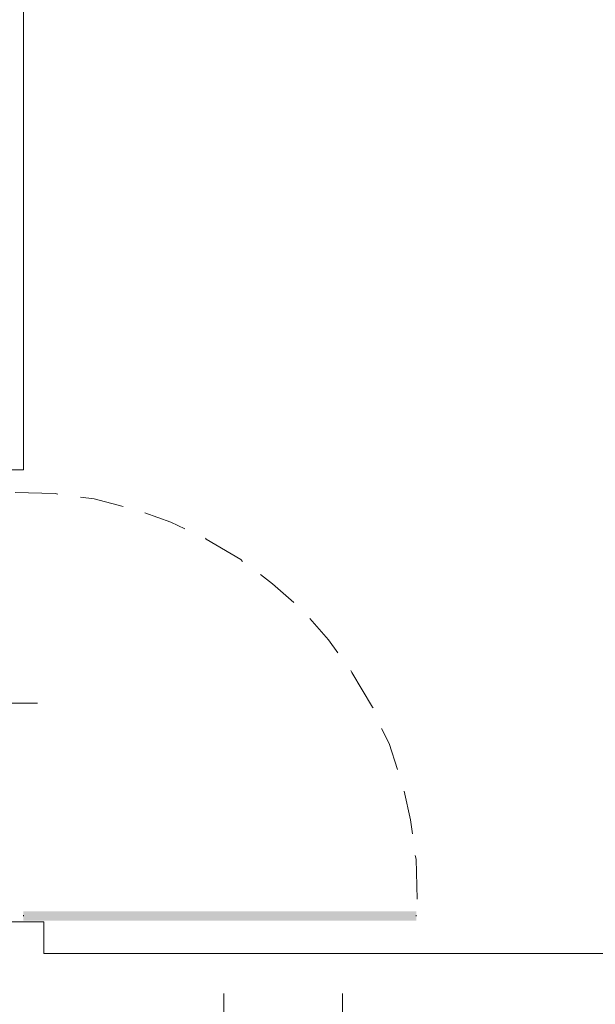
# Model space of a CAD drawing. Header units: millimetres. Extents: x -1147 to 4913, y -2332 to 921.
# Tile 112 of 119: x 4046 to 4177, y -838 to -615. Entities that reach past the tile are written whole.
import ezdxf

# ---------------------------------------------------------------- set-up
doc = ezdxf.new("R2010")
doc.units = ezdxf.units.MM
doc.header["$LTSCALE"] = 0.2
doc.layers.add('C00-00-00', color=7, linetype='Continuous')

msp = doc.modelspace()

# ---------------------------------------------------------------- hatches: boundary and pattern name
at = {"layer": 'C00-00-00'}
h = msp.add_hatch(color=256, dxfattribs=at)
h.dxf.hatch_style = 2
h.paths.add_polyline_path([(4046.819, -819.146), (4046.819, -817.027), (4135.93, -819.146)])
h = msp.add_hatch(color=256, dxfattribs=at)
h.dxf.hatch_style = 2
h.paths.add_polyline_path([(4046.819, -817.027), (4135.93, -819.146), (4135.93, -817.027)])
h = msp.add_hatch(color=256, dxfattribs=at)
h.dxf.hatch_style = 2
h.paths.add_polyline_path([(4135.93, -817.027), (4135.93, -819.146), (4046.819, -817.027)])
h = msp.add_hatch(color=256, dxfattribs=at)
h.dxf.hatch_style = 2
h.paths.add_polyline_path([(4135.93, -819.146), (4046.819, -817.027), (4046.819, -819.146)])

# ---------------------------------------------------------------- linework, layer by layer
at = {"layer": 'C00-00-00', "lineweight": 0}
for points in [[(4030.097, -538.26), (4030.097, -511.802), (4024.17, -511.802), (4024.17, -478.571), (4386.543, -478.571), (4386.543, -511.802), (4046.819, -511.802), (4046.819, -716.908), (3986.071, -716.908), (3986.071, -706.96), (4016.128, -706.96), (4016.128, -686.004), (4030.097, -686.004), (4030.097, -535.511)], [(4583.817, -843.271), (4069.043, -843.271), (4069.043, -949.317), (4051.687, -949.317), (4051.687, -854.279), (4005.12, -854.279), (4005.12, -826.762), (4034.118, -826.762), (4034.118, -819.354), (4051.474, -819.354), (4051.474, -826.554), (4583.817, -826.554), (4583.817, -684.523), (4617.049, -684.523), (4617.049, -889.204), (4583.817, -889.204)]]:
    msp.add_lwpolyline(points, close=True, dxfattribs=at)
for points in [[(4044.913, -721.988), (4054.014, -722.201), (4054.648, -722.414)], [(4059.733, -723.048), (4062.907, -723.473), (4069.468, -725.163)], [(4074.336, -726.647), (4080.263, -728.762), (4083.437, -730.243)], [(4088.096, -732.362), (4088.305, -732.574), (4096.138, -737.229), (4096.559, -737.651)], [(4100.58, -740.616), (4103.333, -742.731), (4108.201, -746.965)], [(4111.801, -750.564), (4116.034, -755.432), (4118.149, -758.394)], [(4121.115, -762.419), (4121.323, -762.84), (4125.982, -770.673), (4126.195, -770.886)], [(4049.993, -769.827), (4012.741, -769.827)], [(4128.097, -775.541), (4129.791, -778.928), (4131.697, -784.855)], [(4133.177, -789.723), (4134.658, -796.284), (4135.084, -799.458)], [(4135.718, -804.326), (4135.93, -805.173), (4136.143, -814.274)], [(4046.819, -818.086), (4046.819, -817.874)], [(4135.93, -818.086), (4135.93, -817.874)], [(4092.326, -850.683), (4092.326, -835.655)], [(4119.208, -850.683), (4119.208, -835.655)]]:
    msp.add_lwpolyline(points, dxfattribs=at)

doc.saveas('drawing.dxf')
